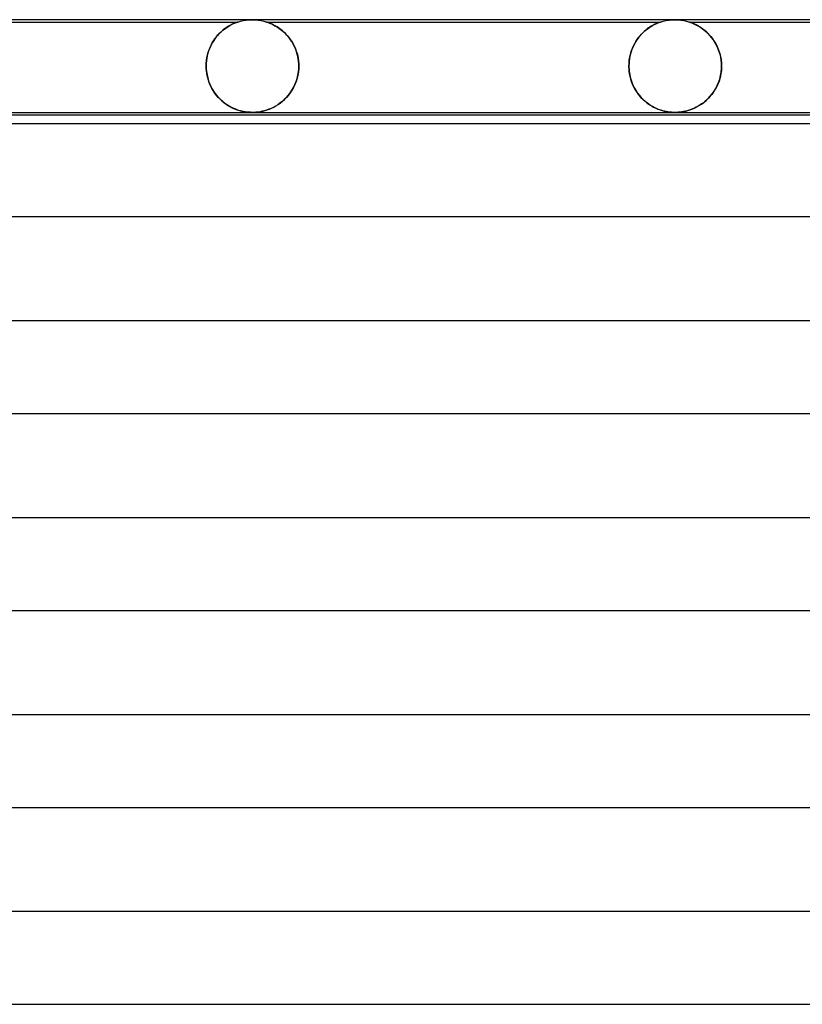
# Model space of a CAD drawing. Header units: millimetres. Extents: x -232 to 232, y -2 to 170.
# Tile 7 of 33: x -156 to -122, y 128 to 170. Entities that reach past the tile are written whole.
import ezdxf

# ---------------------------------------------------------------- set-up
doc = ezdxf.new("R2010")
doc.units = ezdxf.units.MM
doc.layers.add('HIDDEN', color=7, linetype='Continuous')
doc.layers.add('THICK', color=7, linetype='Continuous')

msp = doc.modelspace()

# ---------------------------------------------------------------- linework, layer by layer
at = {"layer": 'HIDDEN'}
for p, q in [((-146.127, 169.996), (-146, 170)), ((-146, 170), (-145.873, 169.996)), ((-127.877, 169.996), (-127.75, 170)), ((-127.75, 170), (-127.623, 169.996)), ((-163.626, 169.9), (-146.624, 169.9)), ((-147.27, 169.541), (-147.199, 169.598)), ((-147.189, 169.605), (-147.25, 169.558)), ((-147.199, 169.598), (-147.127, 169.65)), ((-147.13, 169.648), (-147.189, 169.605)), ((-147.073, 169.686), (-147.13, 169.648)), ((-147.127, 169.65), (-147.057, 169.696)), ((-147.017, 169.721), (-147.073, 169.686)), ((-147.057, 169.696), (-146.989, 169.737)), ((-146.964, 169.751), (-147.017, 169.721)), ((-146.989, 169.737), (-146.924, 169.772)), ((-146.913, 169.779), (-146.964, 169.751)), ((-146.924, 169.772), (-146.864, 169.803)), ((-146.866, 169.802), (-146.913, 169.779)), ((-146.82, 169.824), (-146.866, 169.802)), ((-146.864, 169.803), (-146.808, 169.829)), ((-146.776, 169.843), (-146.82, 169.824)), ((-146.808, 169.829), (-146.759, 169.85)), ((-146.736, 169.86), (-146.776, 169.843)), ((-146.759, 169.85), (-146.716, 169.867)), ((-146.7, 169.874), (-146.736, 169.86)), ((-146.716, 169.867), (-146.681, 169.88)), ((-146.671, 169.884), (-146.7, 169.874)), ((-146.681, 169.88), (-146.655, 169.89)), ((-146.65, 169.892), (-146.671, 169.884)), ((-146.655, 169.89), (-146.638, 169.896)), ((-146.635, 169.896), (-146.65, 169.892)), ((-146.638, 169.896), (-146.628, 169.899)), ((-146.627, 169.899), (-146.635, 169.896)), ((-146.628, 169.899), (-146.624, 169.9)), ((-146.624, 169.9), (-146.627, 169.899)), ((-146.624, 169.9), (-146.503, 169.936)), ((-146.503, 169.936), (-146.379, 169.964)), ((-146.379, 169.964), (-146.253, 169.984)), ((-146.253, 169.984), (-146.127, 169.996)), ((-145.873, 169.996), (-145.747, 169.984)), ((-145.747, 169.984), (-145.621, 169.964)), ((-145.621, 169.964), (-145.497, 169.936)), ((-145.497, 169.936), (-145.376, 169.9)), ((-145.37, 169.898), (-145.376, 169.9)), ((-145.376, 169.9), (-145.371, 169.899)), ((-145.376, 169.9), (-128.374, 169.9)), ((-145.371, 169.899), (-145.359, 169.895)), ((-145.353, 169.893), (-145.37, 169.898)), ((-145.359, 169.895), (-145.34, 169.888)), ((-145.328, 169.884), (-145.353, 169.893)), ((-145.34, 169.888), (-145.314, 169.879)), ((-145.297, 169.872), (-145.328, 169.884)), ((-145.314, 169.879), (-145.283, 169.867)), ((-145.261, 169.859), (-145.297, 169.872)), ((-145.283, 169.867), (-145.247, 169.853)), ((-145.223, 169.843), (-145.261, 169.859)), ((-145.247, 169.853), (-145.206, 169.836)), ((-145.183, 169.826), (-145.223, 169.843)), ((-145.206, 169.836), (-145.162, 169.816)), ((-145.138, 169.805), (-145.183, 169.826)), ((-145.162, 169.816), (-145.115, 169.794)), ((-145.09, 169.782), (-145.138, 169.805)), ((-145.115, 169.794), (-145.067, 169.77)), ((-145.039, 169.755), (-145.09, 169.782)), ((-145.067, 169.77), (-145.016, 169.742)), ((-144.985, 169.724), (-145.039, 169.755)), ((-145.016, 169.742), (-144.962, 169.711)), ((-144.929, 169.69), (-144.985, 169.724)), ((-144.962, 169.711), (-144.906, 169.676)), ((-144.87, 169.652), (-144.929, 169.69)), ((-144.906, 169.676), (-144.849, 169.638)), ((-144.811, 169.61), (-144.87, 169.652)), ((-144.849, 169.638), (-144.789, 169.595)), ((-144.75, 169.565), (-144.811, 169.61)), ((-144.789, 169.595), (-144.729, 169.548)), ((-128.944, 169.601), (-129.003, 169.554)), ((-128.98, 169.573), (-128.909, 169.627)), ((-128.885, 169.644), (-128.944, 169.601)), ((-128.909, 169.627), (-128.838, 169.676)), ((-128.827, 169.683), (-128.885, 169.644)), ((-128.838, 169.676), (-128.768, 169.72)), ((-128.771, 169.718), (-128.827, 169.683)), ((-128.717, 169.75), (-128.771, 169.718)), ((-128.768, 169.72), (-128.701, 169.758)), ((-128.666, 169.777), (-128.717, 169.75)), ((-128.701, 169.758), (-128.638, 169.791)), ((-128.617, 169.801), (-128.666, 169.777)), ((-128.638, 169.791), (-128.579, 169.819)), ((-128.573, 169.822), (-128.617, 169.801)), ((-128.579, 169.819), (-128.526, 169.843)), ((-128.532, 169.84), (-128.573, 169.822)), ((-128.493, 169.856), (-128.532, 169.84)), ((-128.526, 169.843), (-128.48, 169.862)), ((-128.456, 169.871), (-128.493, 169.856)), ((-128.48, 169.862), (-128.441, 169.877)), ((-128.423, 169.883), (-128.456, 169.871)), ((-128.441, 169.877), (-128.411, 169.888)), ((-128.397, 169.892), (-128.423, 169.883)), ((-128.411, 169.888), (-128.39, 169.895)), ((-128.38, 169.898), (-128.397, 169.892)), ((-128.39, 169.895), (-128.378, 169.899)), ((-128.375, 169.9), (-128.38, 169.898)), ((-128.378, 169.899), (-128.375, 169.9)), ((-128.374, 169.9), (-128.253, 169.936)), ((-128.253, 169.936), (-128.129, 169.964)), ((-128.129, 169.964), (-128.003, 169.984)), ((-128.003, 169.984), (-127.877, 169.996)), ((-127.623, 169.996), (-127.497, 169.984)), ((-127.497, 169.984), (-127.371, 169.964)), ((-127.371, 169.964), (-127.247, 169.936)), ((-127.247, 169.936), (-127.126, 169.9)), ((-127.126, 169.9), (-110.124, 169.9)), ((-127.123, 169.899), (-127.126, 169.9)), ((-127.126, 169.9), (-127.123, 169.899)), ((-127.117, 169.897), (-127.123, 169.899)), ((-127.123, 169.899), (-127.115, 169.897)), ((-127.106, 169.894), (-127.117, 169.897)), ((-127.115, 169.897), (-127.102, 169.892)), ((-127.089, 169.888), (-127.106, 169.894)), ((-127.102, 169.892), (-127.082, 169.885)), ((-127.066, 169.88), (-127.089, 169.888)), ((-127.082, 169.885), (-127.054, 169.875)), ((-127.035, 169.868), (-127.066, 169.88)), ((-127.054, 169.875), (-127.018, 169.861)), ((-126.994, 169.852), (-127.035, 169.868)), ((-127.018, 169.861), (-126.975, 169.844)), ((-126.945, 169.831), (-126.994, 169.852)), ((-126.975, 169.844), (-126.927, 169.823)), ((-126.889, 169.806), (-126.945, 169.831)), ((-126.927, 169.823), (-126.874, 169.799)), ((-126.827, 169.775), (-126.889, 169.806)), ((-126.874, 169.799), (-126.818, 169.77)), ((-126.761, 169.739), (-126.827, 169.775)), ((-126.818, 169.77), (-126.757, 169.738)), ((-126.691, 169.698), (-126.761, 169.739)), ((-126.757, 169.738), (-126.693, 169.7)), ((-126.693, 169.7), (-126.626, 169.657)), ((-126.617, 169.65), (-126.691, 169.698)), ((-126.626, 169.657), (-126.556, 169.608)), ((-126.542, 169.597), (-126.617, 169.65)), ((-126.556, 169.608), (-126.485, 169.553)), ((-126.465, 169.537), (-126.542, 169.597)), ((-147.665, 169.094), (-147.606, 169.181)), ((-147.607, 169.179), (-147.661, 169.101)), ((-147.551, 169.253), (-147.607, 169.179)), ((-147.606, 169.181), (-147.544, 169.263)), ((-147.493, 169.323), (-147.551, 169.253)), ((-147.544, 169.263), (-147.478, 169.34)), ((-147.434, 169.388), (-147.493, 169.323)), ((-147.478, 169.34), (-147.411, 169.412)), ((-147.372, 169.45), (-147.434, 169.388)), ((-147.411, 169.412), (-147.341, 169.479)), ((-147.311, 169.506), (-147.372, 169.45)), ((-147.341, 169.479), (-147.27, 169.541)), ((-147.25, 169.558), (-147.311, 169.506)), ((-144.689, 169.514), (-144.75, 169.565)), ((-144.729, 169.548), (-144.668, 169.497)), ((-144.627, 169.46), (-144.689, 169.514)), ((-144.668, 169.497), (-144.607, 169.441)), ((-144.567, 169.401), (-144.627, 169.46)), ((-144.607, 169.441), (-144.546, 169.38)), ((-144.507, 169.339), (-144.567, 169.401)), ((-144.546, 169.38), (-144.486, 169.315)), ((-144.45, 169.272), (-144.507, 169.339)), ((-144.486, 169.315), (-144.428, 169.246)), ((-144.394, 169.202), (-144.45, 169.272)), ((-144.428, 169.246), (-144.371, 169.172)), ((-144.34, 169.129), (-144.394, 169.202)), ((-144.371, 169.172), (-144.317, 169.094)), ((-129.342, 169.199), (-129.392, 169.127)), ((-129.377, 169.15), (-129.317, 169.232)), ((-129.289, 169.268), (-129.342, 169.199)), ((-129.317, 169.232), (-129.254, 169.309)), ((-129.234, 169.332), (-129.289, 169.268)), ((-129.254, 169.309), (-129.188, 169.382)), ((-129.178, 169.393), (-129.234, 169.332)), ((-129.188, 169.382), (-129.121, 169.451)), ((-129.121, 169.451), (-129.178, 169.393)), ((-129.121, 169.451), (-129.051, 169.514)), ((-129.062, 169.504), (-129.121, 169.451)), ((-129.003, 169.554), (-129.062, 169.504)), ((-129.051, 169.514), (-128.98, 169.573)), ((-126.485, 169.553), (-126.413, 169.493)), ((-126.388, 169.47), (-126.465, 169.537)), ((-126.413, 169.493), (-126.34, 169.425)), ((-126.312, 169.397), (-126.388, 169.47)), ((-126.34, 169.425), (-126.268, 169.351)), ((-126.238, 169.318), (-126.312, 169.397)), ((-126.268, 169.351), (-126.197, 169.27)), ((-126.168, 169.234), (-126.238, 169.318)), ((-126.197, 169.27), (-126.128, 169.184)), ((-126.1, 169.145), (-126.168, 169.234)), ((-126.128, 169.184), (-126.063, 169.091)), ((-147.844, 168.749), (-147.88, 168.65)), ((-147.862, 168.7), (-147.82, 168.805)), ((-147.803, 168.843), (-147.844, 168.749)), ((-147.82, 168.805), (-147.773, 168.906)), ((-147.759, 168.933), (-147.803, 168.843)), ((-147.773, 168.906), (-147.721, 169.003)), ((-147.711, 169.019), (-147.759, 168.933)), ((-147.721, 169.003), (-147.665, 169.094)), ((-147.661, 169.101), (-147.711, 169.019)), ((-144.29, 169.052), (-144.34, 169.129)), ((-144.317, 169.094), (-144.266, 169.013)), ((-144.241, 168.971), (-144.29, 169.052)), ((-144.266, 169.013), (-144.218, 168.927)), ((-144.197, 168.886), (-144.241, 168.971)), ((-144.218, 168.927), (-144.173, 168.837)), ((-144.155, 168.798), (-144.197, 168.886)), ((-144.173, 168.837), (-144.132, 168.743)), ((-144.118, 168.707), (-144.155, 168.798)), ((-144.132, 168.743), (-144.095, 168.645)), ((-129.62, 168.674), (-129.58, 168.778)), ((-129.57, 168.802), (-129.606, 168.712)), ((-129.58, 168.778), (-129.536, 168.877)), ((-129.53, 168.889), (-129.57, 168.802)), ((-129.536, 168.877), (-129.487, 168.972)), ((-129.487, 168.972), (-129.53, 168.889)), ((-129.487, 168.972), (-129.434, 169.063)), ((-129.441, 169.052), (-129.487, 168.972)), ((-129.392, 169.127), (-129.441, 169.052)), ((-129.434, 169.063), (-129.377, 169.15)), ((-126.037, 169.05), (-126.1, 169.145)), ((-126.063, 169.091), (-126.002, 168.991)), ((-125.978, 168.949), (-126.037, 169.05)), ((-126.002, 168.991), (-125.945, 168.886)), ((-125.924, 168.844), (-125.978, 168.949)), ((-125.945, 168.886), (-125.893, 168.775)), ((-125.876, 168.734), (-125.924, 168.844)), ((-125.893, 168.775), (-125.847, 168.657)), ((-125.834, 168.619), (-125.876, 168.734)), ((-147.959, 168.335), (-147.974, 168.225)), ((-147.972, 168.243), (-147.954, 168.361)), ((-147.938, 168.443), (-147.959, 168.335)), ((-147.954, 168.361), (-147.93, 168.477)), ((-147.911, 168.549), (-147.938, 168.443)), ((-147.93, 168.477), (-147.899, 168.59)), ((-147.88, 168.65), (-147.911, 168.549)), ((-147.899, 168.59), (-147.862, 168.7)), ((-144.084, 168.613), (-144.118, 168.707)), ((-144.095, 168.645), (-144.063, 168.545)), ((-144.055, 168.516), (-144.084, 168.613)), ((-144.063, 168.545), (-144.036, 168.441)), ((-144.031, 168.415), (-144.055, 168.516)), ((-144.036, 168.441), (-144.015, 168.334)), ((-144.011, 168.313), (-144.031, 168.415)), ((-144.015, 168.334), (-143.999, 168.224)), ((-143.997, 168.21), (-144.011, 168.313)), ((-129.71, 168.317), (-129.724, 168.213)), ((-129.722, 168.232), (-129.705, 168.346)), ((-129.691, 168.42), (-129.71, 168.317)), ((-129.705, 168.346), (-129.683, 168.458)), ((-129.667, 168.521), (-129.691, 168.42)), ((-129.683, 168.458), (-129.654, 168.567)), ((-129.639, 168.618), (-129.667, 168.521)), ((-129.654, 168.567), (-129.62, 168.674)), ((-129.606, 168.712), (-129.639, 168.618)), ((-125.847, 168.657), (-125.808, 168.534)), ((-125.799, 168.5), (-125.834, 168.619)), ((-125.808, 168.534), (-125.777, 168.407)), ((-125.771, 168.377), (-125.799, 168.5)), ((-125.777, 168.407), (-125.754, 168.275)), ((-125.751, 168.253), (-125.771, 168.377)), ((-147.987, 168), (-147.983, 168.122)), ((-147.983, 168.113), (-147.987, 168)), ((-147.986, 167.983), (-147.987, 168)), ((-147.987, 168), (-147.986, 167.983)), ((-147.986, 167.967), (-147.986, 167.983)), ((-147.986, 167.983), (-147.986, 167.967)), ((-147.986, 167.95), (-147.986, 167.967)), ((-147.986, 167.967), (-147.986, 167.95)), ((-147.985, 167.933), (-147.986, 167.95)), ((-147.986, 167.95), (-147.985, 167.933)), ((-147.985, 167.917), (-147.985, 167.933)), ((-147.985, 167.933), (-147.985, 167.917)), ((-147.984, 167.9), (-147.985, 167.917)), ((-147.985, 167.917), (-147.984, 167.9)), ((-147.984, 167.9), (-147.972, 167.76)), ((-147.976, 167.795), (-147.984, 167.9)), ((-147.983, 168.122), (-147.972, 168.243)), ((-147.974, 168.225), (-147.983, 168.113)), ((-144.002, 167.752), (-143.989, 167.9)), ((-143.989, 167.9), (-144.001, 167.755)), ((-143.999, 168.224), (-143.989, 168.112)), ((-143.989, 168.105), (-143.997, 168.21)), ((-143.989, 168.112), (-143.986, 168)), ((-143.986, 168), (-143.989, 168.105)), ((-143.988, 167.917), (-143.989, 167.9)), ((-143.989, 167.9), (-143.988, 167.917)), ((-143.987, 167.933), (-143.988, 167.917)), ((-143.988, 167.917), (-143.987, 167.933)), ((-143.986, 167.967), (-143.987, 167.95)), ((-143.987, 167.95), (-143.986, 167.967)), ((-143.987, 167.95), (-143.987, 167.933)), ((-143.987, 167.933), (-143.987, 167.95)), ((-143.986, 168), (-143.986, 167.983)), ((-143.986, 167.983), (-143.986, 168)), ((-143.986, 167.983), (-143.986, 167.967)), ((-143.986, 167.967), (-143.986, 167.983)), ((-129.735, 168), (-129.731, 168.116)), ((-129.732, 168.107), (-129.735, 168)), ((-129.735, 167.983), (-129.735, 168)), ((-129.735, 168), (-129.735, 167.983)), ((-129.734, 167.967), (-129.735, 167.983)), ((-129.735, 167.983), (-129.734, 167.967)), ((-129.734, 167.95), (-129.734, 167.967)), ((-129.734, 167.967), (-129.734, 167.95)), ((-129.733, 167.933), (-129.734, 167.95)), ((-129.734, 167.95), (-129.733, 167.933)), ((-129.733, 167.917), (-129.733, 167.933)), ((-129.733, 167.933), (-129.733, 167.917)), ((-129.732, 167.9), (-129.733, 167.917)), ((-129.733, 167.917), (-129.732, 167.9)), ((-129.724, 168.213), (-129.732, 168.107)), ((-129.732, 167.9), (-129.721, 167.77)), ((-129.723, 167.78), (-129.732, 167.9)), ((-129.731, 168.116), (-129.722, 168.232)), ((-125.754, 168.275), (-125.739, 168.138)), ((-125.738, 168.127), (-125.751, 168.253)), ((-125.751, 167.742), (-125.737, 167.9)), ((-125.737, 167.9), (-125.745, 167.787)), ((-125.739, 168.138), (-125.734, 168)), ((-125.734, 168), (-125.738, 168.127)), ((-125.736, 167.917), (-125.737, 167.9)), ((-125.737, 167.9), (-125.736, 167.917)), ((-125.735, 167.933), (-125.736, 167.917)), ((-125.736, 167.917), (-125.735, 167.933)), ((-125.734, 167.967), (-125.735, 167.95)), ((-125.735, 167.95), (-125.734, 167.967)), ((-125.735, 167.95), (-125.735, 167.933)), ((-125.735, 167.933), (-125.735, 167.95)), ((-125.734, 168), (-125.734, 167.983)), ((-125.734, 167.983), (-125.734, 168)), ((-125.734, 167.983), (-125.734, 167.967)), ((-125.734, 167.967), (-125.734, 167.983)), ((-147.963, 167.692), (-147.976, 167.795)), ((-147.972, 167.76), (-147.951, 167.621)), ((-147.944, 167.59), (-147.963, 167.692)), ((-147.951, 167.621), (-147.92, 167.485)), ((-147.921, 167.489), (-147.944, 167.59)), ((-147.892, 167.39), (-147.921, 167.489)), ((-147.92, 167.485), (-147.88, 167.352)), ((-144.103, 167.33), (-144.059, 167.467)), ((-144.058, 167.47), (-144.101, 167.334)), ((-144.059, 167.467), (-144.025, 167.607)), ((-144.025, 167.611), (-144.058, 167.47)), ((-144.001, 167.755), (-144.025, 167.611)), ((-144.025, 167.607), (-144.002, 167.752)), ((-129.706, 167.662), (-129.723, 167.78)), ((-129.721, 167.77), (-129.702, 167.641)), ((-129.683, 167.546), (-129.706, 167.662)), ((-129.702, 167.641), (-129.675, 167.514)), ((-129.653, 167.432), (-129.683, 167.546)), ((-129.675, 167.514), (-129.64, 167.389)), ((-125.811, 167.454), (-125.845, 167.347)), ((-125.815, 167.439), (-125.777, 167.588)), ((-125.783, 167.563), (-125.811, 167.454)), ((-125.761, 167.675), (-125.783, 167.563)), ((-125.777, 167.588), (-125.751, 167.742)), ((-125.745, 167.787), (-125.761, 167.675)), ((-147.859, 167.295), (-147.892, 167.39)), ((-147.88, 167.352), (-147.831, 167.224)), ((-147.822, 167.202), (-147.859, 167.295)), ((-147.831, 167.224), (-147.775, 167.101)), ((-147.781, 167.113), (-147.822, 167.202)), ((-147.736, 167.027), (-147.781, 167.113)), ((-147.775, 167.101), (-147.712, 166.985)), ((-147.688, 166.944), (-147.736, 167.027)), ((-144.283, 166.957), (-144.216, 167.074)), ((-144.214, 167.078), (-144.282, 166.959)), ((-144.216, 167.074), (-144.155, 167.199)), ((-144.153, 167.203), (-144.214, 167.078)), ((-144.155, 167.199), (-144.103, 167.33)), ((-144.101, 167.334), (-144.153, 167.203)), ((-129.618, 167.323), (-129.653, 167.432)), ((-129.64, 167.389), (-129.597, 167.267)), ((-129.577, 167.217), (-129.618, 167.323)), ((-129.597, 167.267), (-129.547, 167.15)), ((-129.531, 167.116), (-129.577, 167.217)), ((-129.547, 167.15), (-129.491, 167.038)), ((-129.48, 167.019), (-129.531, 167.116)), ((-129.491, 167.038), (-129.428, 166.93)), ((-126.061, 166.91), (-125.988, 167.031)), ((-125.98, 167.044), (-126.035, 166.951)), ((-125.988, 167.031), (-125.922, 167.159)), ((-125.93, 167.142), (-125.98, 167.044)), ((-125.885, 167.243), (-125.93, 167.142)), ((-125.922, 167.159), (-125.864, 167.296)), ((-125.845, 167.347), (-125.885, 167.243)), ((-125.864, 167.296), (-125.815, 167.439)), ((-147.712, 166.985), (-147.643, 166.874)), ((-147.637, 166.865), (-147.688, 166.944)), ((-147.643, 166.874), (-147.568, 166.77)), ((-147.582, 166.789), (-147.637, 166.865)), ((-147.525, 166.717), (-147.582, 166.789)), ((-147.568, 166.77), (-147.487, 166.672)), ((-147.466, 166.648), (-147.525, 166.717)), ((-147.487, 166.672), (-147.402, 166.581)), ((-147.404, 166.583), (-147.466, 166.648)), ((-144.522, 166.643), (-144.613, 166.552)), ((-144.607, 166.558), (-144.52, 166.646)), ((-144.437, 166.741), (-144.522, 166.643)), ((-144.52, 166.646), (-144.436, 166.742)), ((-144.356, 166.846), (-144.437, 166.741)), ((-144.436, 166.742), (-144.357, 166.846)), ((-144.357, 166.846), (-144.283, 166.957)), ((-144.282, 166.959), (-144.356, 166.846)), ((-129.426, 166.926), (-129.48, 167.019)), ((-129.428, 166.93), (-129.36, 166.828)), ((-129.367, 166.838), (-129.426, 166.926)), ((-129.305, 166.755), (-129.367, 166.838)), ((-129.36, 166.828), (-129.286, 166.732)), ((-129.24, 166.677), (-129.305, 166.755)), ((-129.286, 166.732), (-129.208, 166.641)), ((-129.172, 166.602), (-129.24, 166.677)), ((-129.208, 166.641), (-129.126, 166.556)), ((-129.101, 166.533), (-129.172, 166.602)), ((-126.295, 166.618), (-126.368, 166.546)), ((-126.315, 166.597), (-126.226, 166.693)), ((-126.224, 166.695), (-126.295, 166.618)), ((-126.226, 166.693), (-126.141, 166.797)), ((-126.157, 166.776), (-126.224, 166.695)), ((-126.094, 166.861), (-126.157, 166.776)), ((-126.141, 166.797), (-126.061, 166.91)), ((-126.035, 166.951), (-126.094, 166.861)), ((-147.34, 166.522), (-147.404, 166.583)), ((-147.402, 166.581), (-147.313, 166.497)), ((-147.274, 166.464), (-147.34, 166.522)), ((-147.313, 166.497), (-147.219, 166.419)), ((-147.206, 166.409), (-147.274, 166.464)), ((-147.219, 166.419), (-147.123, 166.349)), ((-147.137, 166.358), (-147.206, 166.409)), ((-147.066, 166.311), (-147.137, 166.358)), ((-147.123, 166.349), (-147.026, 166.286)), ((-146.994, 166.267), (-147.066, 166.311)), ((-147.026, 166.286), (-146.929, 166.231)), ((-146.923, 166.228), (-146.994, 166.267)), ((-146.929, 166.231), (-146.833, 166.183)), ((-146.852, 166.193), (-146.923, 166.228)), ((-146.782, 166.161), (-146.852, 166.193)), ((-146.833, 166.183), (-146.736, 166.142)), ((-145.259, 166.141), (-145.165, 166.181)), ((-145.091, 166.216), (-145.187, 166.171)), ((-145.165, 166.181), (-145.071, 166.227)), ((-144.994, 166.269), (-145.091, 166.216)), ((-145.071, 166.227), (-144.976, 166.279)), ((-144.898, 166.328), (-144.994, 166.269)), ((-144.976, 166.279), (-144.882, 166.338)), ((-144.801, 166.395), (-144.898, 166.328)), ((-144.882, 166.338), (-144.789, 166.404)), ((-144.706, 166.469), (-144.801, 166.395)), ((-144.789, 166.404), (-144.697, 166.477)), ((-144.613, 166.552), (-144.706, 166.469)), ((-144.697, 166.477), (-144.607, 166.558)), ((-129.126, 166.556), (-129.039, 166.477)), ((-129.028, 166.468), (-129.101, 166.533)), ((-129.039, 166.477), (-128.949, 166.404)), ((-128.953, 166.407), (-129.028, 166.468)), ((-128.876, 166.351), (-128.953, 166.407)), ((-128.949, 166.404), (-128.857, 166.338)), ((-128.799, 166.3), (-128.876, 166.351)), ((-128.857, 166.338), (-128.764, 166.279)), ((-128.721, 166.254), (-128.799, 166.3)), ((-128.764, 166.279), (-128.671, 166.227)), ((-128.644, 166.213), (-128.721, 166.254)), ((-128.671, 166.227), (-128.577, 166.181)), ((-128.568, 166.177), (-128.644, 166.213)), ((-128.577, 166.181), (-128.485, 166.141)), ((-128.493, 166.145), (-128.568, 166.177)), ((-126.997, 166.146), (-126.898, 166.188)), ((-126.909, 166.183), (-126.986, 166.15)), ((-126.831, 166.221), (-126.909, 166.183)), ((-126.898, 166.188), (-126.799, 166.238)), ((-126.753, 166.263), (-126.831, 166.221)), ((-126.799, 166.238), (-126.699, 166.295)), ((-126.675, 166.31), (-126.753, 166.263)), ((-126.699, 166.295), (-126.601, 166.359)), ((-126.597, 166.362), (-126.675, 166.31)), ((-126.601, 166.359), (-126.503, 166.43)), ((-126.519, 166.418), (-126.597, 166.362)), ((-126.443, 166.48), (-126.519, 166.418)), ((-126.503, 166.43), (-126.408, 166.51)), ((-126.368, 166.546), (-126.443, 166.48)), ((-126.408, 166.51), (-126.315, 166.597)), ((-146.713, 166.132), (-146.782, 166.161)), ((-146.736, 166.142), (-146.642, 166.107)), ((-146.644, 166.108), (-146.713, 166.132)), ((-146.577, 166.086), (-146.644, 166.108)), ((-146.642, 166.107), (-146.549, 166.077)), ((-146.511, 166.067), (-146.577, 166.086)), ((-146.549, 166.077), (-146.458, 166.054)), ((-146.444, 166.05), (-146.511, 166.067)), ((-146.458, 166.054), (-146.372, 166.035)), ((-146.374, 166.036), (-146.444, 166.05)), ((-146.302, 166.023), (-146.374, 166.036)), ((-146.372, 166.035), (-146.293, 166.022)), ((-146.229, 166.013), (-146.302, 166.023)), ((-146.293, 166.022), (-146.223, 166.013)), ((-146.154, 166.006), (-146.229, 166.013)), ((-146.223, 166.013), (-146.161, 166.007)), ((-146.161, 166.007), (-146.105, 166.003)), ((-146.079, 166.002), (-146.154, 166.006)), ((-146.105, 166.003), (-146.052, 166.001)), ((-146.002, 166), (-146.079, 166.002)), ((-146.052, 166.001), (-145.998, 166)), ((-145.923, 166.001), (-146.002, 166)), ((-145.998, 166), (-145.944, 166.001)), ((-145.944, 166.001), (-145.89, 166.003)), ((-145.839, 166.006), (-145.923, 166.001)), ((-145.89, 166.003), (-145.835, 166.007)), ((-145.752, 166.015), (-145.839, 166.006)), ((-145.835, 166.007), (-145.772, 166.013)), ((-145.772, 166.013), (-145.701, 166.022)), ((-145.659, 166.029), (-145.752, 166.015)), ((-145.701, 166.022), (-145.621, 166.036)), ((-145.565, 166.047), (-145.659, 166.029)), ((-145.621, 166.036), (-145.533, 166.055)), ((-145.471, 166.071), (-145.565, 166.047)), ((-145.533, 166.055), (-145.443, 166.078)), ((-145.376, 166.099), (-145.471, 166.071)), ((-145.443, 166.078), (-145.352, 166.107)), ((-145.281, 166.132), (-145.376, 166.099)), ((-145.352, 166.107), (-145.259, 166.141)), ((-145.187, 166.171), (-145.281, 166.132)), ((-128.419, 166.116), (-128.493, 166.145)), ((-128.485, 166.141), (-128.393, 166.107)), ((-128.347, 166.092), (-128.419, 166.116)), ((-128.393, 166.107), (-128.303, 166.079)), ((-128.276, 166.071), (-128.347, 166.092)), ((-128.303, 166.079), (-128.215, 166.055)), ((-128.203, 166.053), (-128.276, 166.071)), ((-128.215, 166.055), (-128.13, 166.037)), ((-128.127, 166.036), (-128.203, 166.053)), ((-128.13, 166.037), (-128.052, 166.023)), ((-128.049, 166.023), (-128.127, 166.036)), ((-128.052, 166.023), (-127.981, 166.013)), ((-127.971, 166.012), (-128.049, 166.023)), ((-127.981, 166.013), (-127.916, 166.007)), ((-127.894, 166.005), (-127.971, 166.012)), ((-127.916, 166.007), (-127.858, 166.003)), ((-127.82, 166.001), (-127.894, 166.005)), ((-127.858, 166.003), (-127.803, 166.001)), ((-127.748, 166), (-127.82, 166.001)), ((-127.803, 166.001), (-127.749, 166)), ((-127.749, 166), (-127.693, 166.001)), ((-127.678, 166.001), (-127.748, 166)), ((-127.693, 166.001), (-127.637, 166.003)), ((-127.605, 166.005), (-127.678, 166.001)), ((-127.637, 166.003), (-127.581, 166.007)), ((-127.531, 166.012), (-127.605, 166.005)), ((-127.581, 166.007), (-127.52, 166.013)), ((-127.453, 166.022), (-127.531, 166.012)), ((-127.52, 166.013), (-127.45, 166.022)), ((-127.375, 166.035), (-127.453, 166.022)), ((-127.45, 166.022), (-127.371, 166.036)), ((-127.296, 166.052), (-127.375, 166.035)), ((-127.371, 166.036), (-127.282, 166.055)), ((-127.218, 166.071), (-127.296, 166.052)), ((-127.282, 166.055), (-127.189, 166.079)), ((-127.14, 166.094), (-127.218, 166.071)), ((-127.189, 166.079), (-127.094, 166.11)), ((-127.063, 166.121), (-127.14, 166.094)), ((-127.094, 166.11), (-126.997, 166.146)), ((-126.986, 166.15), (-127.063, 166.121))]:
    msp.add_line(p, q, dxfattribs=at)
at = {"layer": 'THICK'}
for p, q in [((180.5, 170), (-180.5, 170)), ((-180.489, 166), (-2, 166)), ((-178.502, 165.9), (-36.5, 165.9)), ((-2, 165.5), (-179.865, 165.5)), ((-179.866, 161.5), (-2, 161.5)), ((-2, 157), (-180.24, 157)), ((-180.241, 153), (-2, 153)), ((-2, 148.5), (-180.615, 148.5)), ((-180.616, 144.5), (-2, 144.5)), ((-2, 140), (-180.99, 140)), ((-180.991, 136), (-2, 136)), ((-2, 131.5), (-181.365, 131.5)), ((-181.366, 127.5), (-2, 127.5))]:
    msp.add_line(p, q, dxfattribs=at)

doc.saveas('drawing.dxf')
